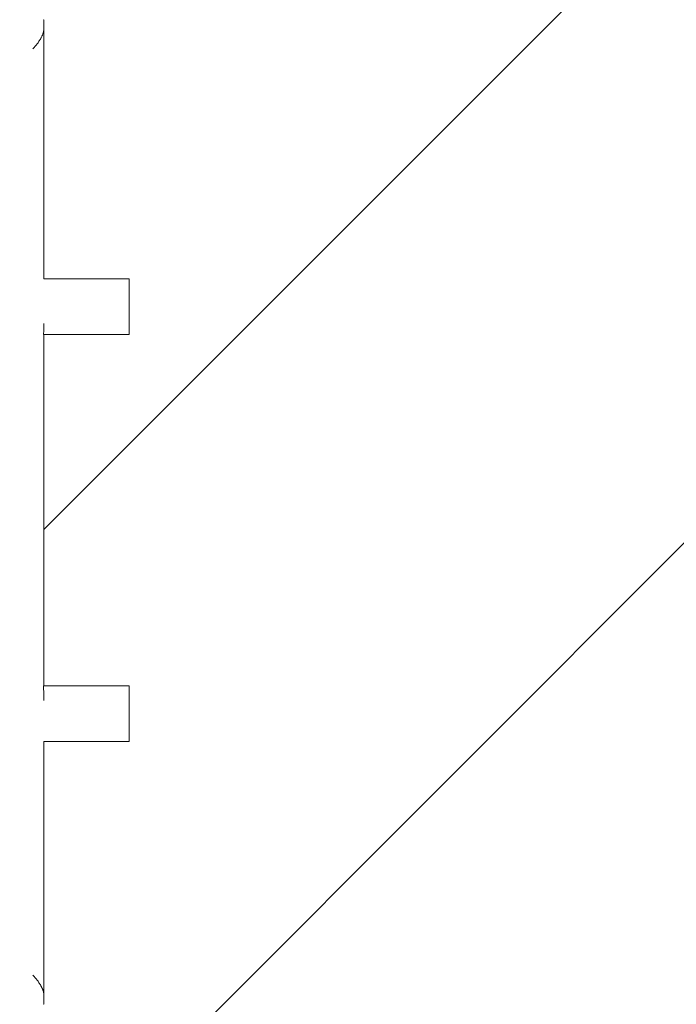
# Model space of a CAD drawing. Header units: centimetres. Extents: x 511 to 2122, y 723 to 1373.
# Tile 52 of 89: x 1569 to 1587, y 956 to 982. Entities that reach past the tile are written whole.
import ezdxf

# ---------------------------------------------------------------- set-up
doc = ezdxf.new("R2010")
doc.units = ezdxf.units.CM
doc.layers.add('Q-CASE', color=31, linetype='Continuous', lineweight=18)
doc.layers.add('Q-SPCQ', color=91, linetype='Continuous', lineweight=18)

# ---------------------------------------------------------------- blocks, each defined once
blk = doc.blocks.new('Componentes de gabinete 11 - Componentes de gabinete 11-422106-PROJETO_TÉRREO')
at = {"layer": 'Q-CASE'}
h = blk.add_hatch(dxfattribs=at)
h.set_pattern_fill('FP_7', color=256, style=0, pattern_type=2)
h.set_pattern_definition([(45, (0, 0), (-8.838835, 8.838835), [])])
h.paths.add_polyline_path([(1634.063, 945), (1632.799, 949.936), (1631.235, 954.786), (1629.376, 959.53), (1627.229, 964.151), (1624.803, 968.632), (1622.106, 972.955), (1619.149, 977.105), (1615.944, 981.066), (1612.501, 984.822), (1608.834, 988.36), (1604.957, 991.667), (1600.884, 994.729), (1596.631, 997.535), (1592.214, 1000.076), (1587.649, 1002.34), (1582.954, 1004.32), (1577.786, 1006.111), (1573.244, 1007.398), (1568.266, 1008.485), (1563.23, 1009.264), (1558.156, 1009.733), (1553.063, 1009.889), (1547.97, 1009.733), (1542.896, 1009.264), (1537.861, 1008.485), (1532.883, 1007.398), (1527.98, 1006.008), (1523.173, 1004.32), (1518.478, 1002.34), (1513.913, 1000.076), (1509.496, 997.535), (1505.243, 994.729), (1501.17, 991.667), (1497.293, 988.36), (1493.626, 984.822), (1490.183, 981.066), (1486.977, 977.105), (1484.021, 972.955), (1481.324, 968.632), (1478.898, 964.151), (1476.751, 959.53), (1474.892, 954.786), (1473.327, 949.936), (1472.063, 945), (1577.786, 945)], flags=0)
h.paths.add_polyline_path([(1536.613, 955.691), (1536.313, 955.706), (1536.313, 962.8), (1535.063, 962.8), (1535.052, 955.691), (1530.563, 955.703), (1530.563, 962.8), (1528.608, 962.8), (1528.619, 964.3), (1530.563, 964.3), (1530.56, 973.8), (1528.144, 973.8), (1528.154, 975.3), (1530.563, 975.3), (1530.575, 982.309), (1535.063, 982.294), (1535.063, 975.3), (1536.313, 975.3), (1536.325, 982.309), (1540.813, 982.297), (1540.813, 975.3), (1542.063, 975.3), (1542.075, 982.309), (1546.563, 982.297), (1546.563, 977.784), (1547.273, 977.564), (1547.813, 977.284), (1547.825, 982.309), (1552.313, 982.297), (1552.313, 975.3), (1553.563, 975.3), (1553.575, 982.309), (1558.063, 982.294), (1558.071, 976.028), (1558.289, 975.915), (1558.773, 975.524), (1558.957, 975.3), (1559.313, 975.3), (1559.325, 982.309), (1563.813, 982.297), (1563.813, 975.3), (1565.063, 975.3), (1565.075, 982.309), (1569.563, 982.297), (1569.563, 975.3), (1571.869, 975.3), (1571.858, 973.8), (1569.561, 973.8), (1569.568, 964.3), (1571.869, 964.3), (1571.858, 962.8), (1569.563, 962.8), (1569.552, 955.691), (1565.063, 955.703), (1565.063, 962.8), (1564.289, 962.8), (1563.813, 962.349), (1563.802, 955.691), (1559.313, 955.703), (1559.313, 960.022), (1558.961, 960.011), (1558.063, 960.007), (1558.052, 955.691), (1553.563, 955.703), (1553.563, 961.351), (1552.84, 961.751), (1552.573, 962.075), (1552.619, 962.559), (1552.89, 962.8), (1552.313, 962.8), (1552.302, 955.691), (1547.813, 955.703), (1547.809, 962.59), (1547.357, 962.481), (1547.194, 962.093), (1546.897, 961.638), (1546.563, 961.307), (1546.552, 955.691), (1542.063, 955.703), (1542.049, 961.886), (1541.742, 962.538), (1541.658, 962.8), (1541.568, 962.8), (1541.326, 962.468), (1540.954, 962.099), (1540.813, 962.009), (1540.802, 955.691), (1538.585, 955.691)], flags=0)
h.paths.add_polyline_path([(1565.306, 956.419), (1565.363, 956.518), (1565.348, 956.518), (1565.333, 956.482)], flags=0)
h.paths.add_polyline_path([(1559.556, 956.419), (1559.613, 956.518), (1559.598, 956.518), (1559.583, 956.482)], flags=0)
h.paths.add_polyline_path([(1553.806, 956.419), (1553.863, 956.518), (1553.848, 956.518), (1553.833, 956.482)], flags=0)
h.paths.add_polyline_path([(1542.306, 956.419), (1542.363, 956.518), (1542.348, 956.518), (1542.333, 956.482)], flags=0)
h.paths.add_polyline_path([(1530.806, 956.419), (1530.863, 956.518), (1530.848, 956.518), (1530.833, 956.482)], flags=0)
h.paths.add_polyline_path([(1548.056, 956.419), (1548.113, 956.518), (1548.098, 956.518), (1548.083, 956.482)], flags=0)
h.paths.add_polyline_path([(1536.556, 956.419), (1536.613, 956.518), (1536.598, 956.518), (1536.583, 956.482)], flags=0)
h.paths.add_polyline_path([(1553.011, 964.3), (1553.563, 964.3), (1553.549, 965.681), (1553.244, 966.328), (1553.095, 967.036), (1553.043, 967.354), (1553.171, 968.143), (1553.432, 968.819), (1553.563, 969.049), (1553.563, 969.803), (1553.453, 969.659), (1552.796, 969.178), (1552.503, 969), (1552.313, 968.928), (1552.313, 967.744), (1552.624, 967.417), (1552.913, 967.019), (1553.16, 966.454), (1553.248, 965.851), (1553.259, 965.213), (1553.099, 964.459)], flags=0)
h.paths.add_polyline_path([(1547.468, 964.3), (1547.468, 964.305), (1547.449, 964.3)], flags=0)
h.paths.add_polyline_path([(1535.068, 964.3), (1536.069, 964.3), (1536.043, 964.458), (1536.164, 965.229), (1536.302, 965.646), (1535.063, 964.933), (1535.063, 964.3)], flags=0)
h.paths.add_polyline_path([(1558.063, 964.671), (1558.41, 964.827), (1559.313, 965.396), (1559.313, 971.992), (1558.971, 971.468), (1558.528, 971.03), (1558.063, 970.718), (1558.089, 969.578), (1558.199, 969.49), (1558.591, 969), (1558.865, 968.457), (1558.99, 967.921), (1559.084, 967.354), (1558.956, 966.564), (1558.694, 965.888), (1558.326, 965.363), (1558.063, 965.103), (1558.063, 964.723)], flags=0)
h.paths.add_polyline_path([(1547.321, 964.748), (1547.253, 965.06), (1547.24, 965.672), (1547.404, 966.384), (1547.494, 966.678), (1547.813, 967.253), (1547.784, 967.75), (1547.493, 967.708), (1547.32, 967.8), (1547.4, 967.626), (1547.23, 967.171), (1546.788, 966.969), (1546.563, 967.053), (1546.589, 965.783), (1546.699, 965.694), (1547.078, 965.231), (1547.313, 964.765)], flags=0)
h.paths.add_polyline_path([(1563.813, 964.771), (1565.005, 965.954), (1565.063, 966.012), (1565.036, 969.049), (1564.387, 967.085), (1563.813, 966.107), (1563.813, 964.818)], flags=0)
h.paths.add_polyline_path([(1541.975, 965.089), (1542.063, 965.224), (1542.063, 966.788), (1541.013, 966.745), (1541.199, 966.594), (1541.578, 966.131), (1541.884, 965.478), (1541.968, 965.119)], flags=0)
h.paths.add_polyline_path([(1535.063, 967.177), (1535.96, 967.859), (1536.305, 968.107), (1535.846, 967.933), (1535.063, 967.455), (1535.063, 967.201)], flags=0)
h.paths.add_polyline_path([(1547.813, 969.221), (1547.813, 972.359), (1547.364, 972.09), (1546.784, 971.879), (1546.563, 971.843), (1546.576, 970.981), (1546.789, 970.779), (1547.774, 969.282)], flags=0)
h.paths.add_polyline_path([(1536.313, 971.053), (1536.313, 971.233), (1535.665, 971.053)], flags=0)
h.paths.add_polyline_path([(1535.063, 969.347), (1535.545, 969.768), (1536.313, 970.216), (1536.313, 971.053), (1535.423, 971.03), (1535.181, 971.007), (1535.063, 971.065), (1535.063, 969.64)], flags=0)
h.paths.add_polyline_path([(1563.813, 969.595), (1564.045, 969.958), (1564.272, 970.234), (1564.595, 970.277), (1564.756, 970.28), (1565.063, 970.065), (1565.06, 973.8), (1563.812, 973.791), (1563.813, 969.708)], flags=0)
h.paths.add_polyline_path([(1535.063, 972.167), (1535.11, 972.196), (1536.314, 972.811), (1536.31, 973.8), (1535.061, 973.8), (1535.063, 972.175)], flags=0)
h.paths.add_polyline_path([(1553.565, 973.604), (1553.56, 973.8), (1553.382, 973.8), (1553.501, 973.696), (1553.563, 973.606)], flags=0)
h.paths.add_polyline_path([(1542.065, 973.791), (1542.06, 973.8), (1542.065, 973.791)], flags=0)
h.paths.add_polyline_path([(1530.863, 981.446), (1530.863, 981.518), (1530.833, 981.517), (1530.848, 981.482)], flags=0)
h.paths.add_polyline_path([(1536.613, 981.446), (1536.613, 981.518), (1536.583, 981.518), (1536.598, 981.482)], flags=0)
h.paths.add_polyline_path([(1553.863, 981.446), (1553.863, 981.518), (1553.833, 981.518), (1553.848, 981.482)], flags=0)
h.paths.add_polyline_path([(1542.363, 981.446), (1542.363, 981.518), (1542.333, 981.518), (1542.348, 981.482)], flags=0)
h.paths.add_polyline_path([(1559.613, 981.446), (1559.613, 981.518), (1559.583, 981.518), (1559.598, 981.482)], flags=0)
h.paths.add_polyline_path([(1548.113, 981.446), (1548.113, 981.518), (1548.083, 981.518), (1548.098, 981.482)], flags=0)
h.paths.add_polyline_path([(1565.363, 981.446), (1565.363, 981.518), (1565.333, 981.518), (1565.348, 981.482)], flags=0)
blk.add_arc((1553.063, 926.889), 83, 12.60345, 167.39655, dxfattribs=at)
blk = doc.blocks.new('Fruteira de Mesa Masai - Fruteira de Mesa Masai-504310-PROJETO_TÉRREO')
at = {"layer": 'Q-SPCQ'}
for p, q in [((19.5, 13.061), (19.5, 13.297)), ((19.5, 6.3), (21.505, 6.3)), ((21.505, 6.3), (21.805, 6.3)), ((21.805, 4.8), (21.805, 6.3)), ((21.505, 4.8), (19.492, 4.8)), ((21.805, 4.8), (21.505, 4.8)), ((19.487, -4.7), (21.505, -4.7)), ((21.505, -4.7), (21.805, -4.7)), ((21.805, -6.2), (21.805, -4.7)), ((21.505, -6.2), (19.5, -6.2)), ((21.805, -6.2), (21.505, -6.2)), ((19.5, -13.297), (19.5, -13.061))]:
    blk.add_line(p, q, dxfattribs=at)
at = {"layer": 'Q-SPCQ', "flags": 128}
for points in [[(19.5, 13.297), (19.5, 12.575), (19.5, 11.834), (19.5, 11.073), (19.5, 10.295), (19.5, 9.5), (19.5, 8.69), (19.5, 7.866), (19.5, 7.03), (19.5, 6.3)], [(19.5, 4.8), (19.5, 3.929), (19.5, 3.053), (19.5, 2.171), (19.5, 1.285), (19.5, 0.398), (19.5, -0.49), (19.5, -1.377), (19.5, -2.262), (19.5, -3.143), (19.5, -4.019), (19.5, -4.7)], [(19.5, -6.2), (19.5, -7.047), (19.5, -7.884), (19.5, -8.707), (19.5, -9.517), (19.5, -10.311), (19.5, -11.089), (19.5, -11.85), (19.5, -12.591), (19.5, -13.297)]]:
    blk.add_lwpolyline(points, dxfattribs=at)
at = {"layer": 'Q-SPCQ'}
for points, knots in [([(19.2, 12.518), (19.219, 12.538), (19.258, 12.58), (19.305, 12.638), (19.342, 12.687), (19.368, 12.725), (19.39, 12.758), (19.406, 12.785), (19.419, 12.809), (19.434, 12.836), (19.447, 12.863), (19.457, 12.884), (19.466, 12.906), (19.476, 12.933), (19.485, 12.96), (19.49, 12.981), (19.497, 13.014), (19.499, 13.04), (19.5, 13.061)], [0, 0, 0, 0, 0.142857, 0.285714, 0.357143, 0.428571, 0.5, 0.535714, 0.571429, 0.625, 0.678571, 0.705357, 0.732143, 0.785714, 0.839286, 0.866071, 0.892857, 1, 1, 1, 1]), ([(19.5, -13.061), (19.5, -13.047), (19.497, -13.019), (19.489, -12.976), (19.479, -12.94), (19.468, -12.911), (19.459, -12.889), (19.45, -12.868), (19.44, -12.847), (19.429, -12.826), (19.417, -12.805), (19.406, -12.785), (19.39, -12.758), (19.368, -12.725), (19.342, -12.687), (19.305, -12.638), (19.258, -12.58), (19.219, -12.538), (19.2, -12.518)], [0, 0, 0, 0, 0.071429, 0.142857, 0.214286, 0.25, 0.285714, 0.321429, 0.357143, 0.392857, 0.428571, 0.464286, 0.5, 0.571429, 0.642857, 0.714286, 0.857143, 1, 1, 1, 1]), ([(19.489, -13.309), (19.489, -13.309), (19.491, -13.308), (19.497, -13.306), (19.499, -13.302), (19.5, -13.297)], [0.8571429, 0.8571429, 0.8571429, 0.8571429, 0.8660714, 0.8928571, 1, 1, 1, 1])]:
    blk.add_open_spline(points, degree=3, knots=knots, dxfattribs=at)
for points in [[(19.5, 13.297), (19.5, 13.3), (19.497, 13.306), (19.492, 13.308), (19.489, 13.309)], [(19.492, 4.8), (19.495, 4.849), (19.499, 4.947), (19.5, 5.046), (19.5, 5.095)], [(19.5, -5.095), (19.5, -5.029), (19.498, -4.897), (19.491, -4.766), (19.487, -4.7)]]:
    blk.add_open_spline(points, degree=3, dxfattribs=at)

msp = doc.modelspace()

# ---------------------------------------------------------------- block references
at = {"layer": 'Q-CASE'}
msp.add_blockref('Componentes de gabinete 11 - Componentes de gabinete 11-422106-PROJETO_TÉRREO', (0, 0), dxfattribs=at)
at = {"layer": 'Q-SPCQ'}
msp.add_blockref('Fruteira de Mesa Masai - Fruteira de Mesa Masai-504310-PROJETO_TÉRREO', (1550.063, 969), dxfattribs=at)

doc.saveas('drawing.dxf')
